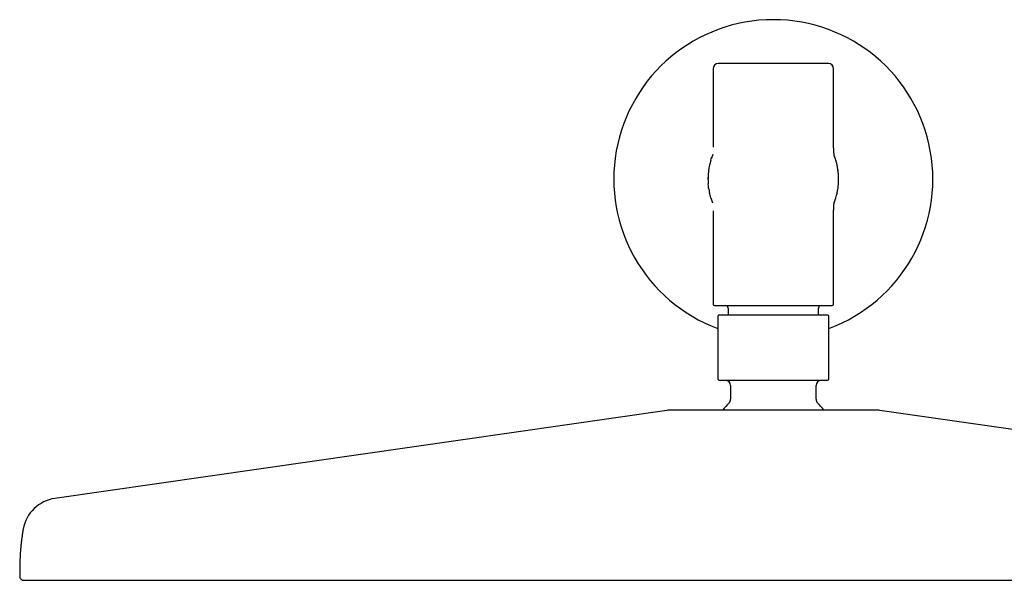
# Model space of a CAD drawing. Header units: millimetres. Extents: x 8 to 1595, y 12 to 728.
# Tile 4 of 10: x 661 to 857, y 616 to 728. Entities that reach past the tile are written whole.
import ezdxf

# ---------------------------------------------------------------- set-up
doc = ezdxf.new("R2010")
doc.units = ezdxf.units.MM

msp = doc.modelspace()

# ---------------------------------------------------------------- linework, layer by layer
at = {"color": 7, "linetype": 'Continuous', "lineweight": 30}
for p, q in [((799, 718.09), (799, 702.44)), ((823, 702.44), (823, 718.09)), ((823, 702.42), (823, 702.44)), ((823, 702.42), (823, 702.42)), ((798, 695.97), (798, 696.09)), ((824, 696.03), (824, 696.09)), ((798.57, 692.3), (798.56, 692.33)), ((823.43, 692.3), (823.43, 692.3)), ((799, 689.74), (799, 671.19)), ((823, 689.74), (823, 689.77)), ((823, 689.76), (823, 689.76)), ((823, 671.19), (823, 689.74)), ((802, 670.39), (802, 668.99)), ((820, 668.99), (820, 670.39)), ((799.95, 668.19), (799.95, 656.99)), ((822.05, 656.99), (822.05, 668.19)), ((802.5, 654.99), (802.5, 652.22)), ((819.5, 652.22), (819.5, 654.99)), ((789.8, 650.01), (668.01, 632.47)), ((953.99, 632.47), (832.2, 650.01))]:
    msp.add_line(p, q, dxfattribs=at)
at = {"color": 7, "linetype": 'Continuous', "lineweight": 30, "flags": 128}
for points in [[(798.56, 699.85), (798.64, 700.12), (798.72, 700.36)], [(823.44, 699.85), (823.36, 700.12), (823.28, 700.36)], [(798, 696.09), (798, 696.38), (798, 696.39)]]:
    msp.add_lwpolyline(points, dxfattribs=at)
at = {"color": 7, "linetype": 'Continuous', "lineweight": 30}
for centre, radius, start, end in [((811, 696.09), 31.75, 290.367, 249.633), ((800, 718.09), 1, 90, 180), ((822, 718.09), 1, 0, 90), ((811, 696.09), 13, 163.1714, 172.418), ((811, 696.09), 13, 0, 16.8286), ((799.3, 671.19), 0.3, 180, 270), ((801.5, 670.39), 0.5, 0, 90), ((820.5, 670.39), 0.5, 90, 180), ((822.7, 671.19), 0.3, 270, 0), ((800.3, 668.19), 0.8, 90, 95.8126), ((821.7, 668.19), 0.8, 84.2057, 90), ((800.5, 656.99), 1, 249.0739, 270), ((801.5, 654.99), 1, 0, 90), ((820.5, 654.99), 1, 90, 180), ((821.5, 656.99), 1, 270, 290.9212), ((811, 642.49), 12.6, 134.3091, 143.0611), ((801.5, 652.22), 1, 314.3091, 0), ((820.5, 652.22), 1, 180, 225.6909), ((811, 642.49), 12.6, 36.9375, 45.6909), ((790.51, 645.06), 5, 90, 98.1951), ((831.49, 645.06), 5, 81.8049, 90), ((669.08, 625.05), 7.5, 98.1951, 169.7661), ((661.8, 616.96), 0.8, 179.8172, 270)]:
    msp.add_arc(centre, radius, start, end, dxfattribs=at)
for points, knots in [([(822, 719.09), (822, 719.09), (822, 719.09), (821.98, 719.09), (821.96, 719.09), (821.93, 719.09), (821.88, 719.09), (821.83, 719.09), (821.77, 719.09), (821.7, 719.09), (821.62, 719.09), (821.54, 719.09), (821.44, 719.09), (821.34, 719.09), (821.22, 719.09), (821.09, 719.09), (820.93, 719.09), (820.77, 719.09), (820.59, 719.09), (820.41, 719.09), (820.19, 719.09), (819.95, 719.09), (819.68, 719.09), (819.4, 719.09), (819.1, 719.09), (818.8, 719.09), (818.51, 719.09), (818.23, 719.09), (817.94, 719.09), (817.64, 719.09), (817.33, 719.09), (817.04, 719.09), (816.75, 719.09), (816.48, 719.09), (816.2, 719.09), (815.92, 719.09), (815.63, 719.09), (815.34, 719.09), (815.04, 719.09), (814.73, 719.09), (814.41, 719.09), (814.08, 719.09), (813.75, 719.09), (813.42, 719.09), (813.09, 719.09), (812.73, 719.09), (812.33, 719.09), (811.89, 719.09), (811.44, 719.09), (811.04, 719.09), (810.68, 719.09), (810.36, 719.09), (810.04, 719.09), (809.72, 719.09), (809.4, 719.09), (809.07, 719.09), (808.75, 719.09), (808.44, 719.09), (808.14, 719.09), (807.84, 719.09), (807.54, 719.09), (807.24, 719.09), (806.93, 719.09), (806.61, 719.09), (806.27, 719.09), (805.94, 719.09), (805.61, 719.09), (805.29, 719.09), (804.96, 719.09), (804.6, 719.09), (804.24, 719.09), (803.89, 719.09), (803.55, 719.09), (803.24, 719.09), (802.96, 719.09), (802.7, 719.09), (802.46, 719.09), (802.23, 719.09), (802, 719.09), (801.8, 719.09), (801.62, 719.09), (801.46, 719.09), (801.31, 719.09), (801.16, 719.09), (801.02, 719.09), (800.89, 719.09), (800.77, 719.09), (800.65, 719.09), (800.54, 719.09), (800.44, 719.09), (800.35, 719.09), (800.27, 719.09), (800.2, 719.09), (800.13, 719.09), (800.08, 719.09), (800.03, 719.09), (800.01, 719.09), (800, 719.09), (800, 719.09)], [0, 0, 0, 0, 0.009332, 0.018648, 0.027956, 0.037263, 0.046578, 0.055909, 0.065667, 0.074723, 0.083768, 0.09281, 0.101856, 0.110914, 0.119991, 0.130727, 0.141441, 0.152144, 0.162848, 0.173567, 0.184311, 0.197467, 0.21059, 0.223706, 0.236835, 0.25, 0.260965, 0.271907, 0.282837, 0.293769, 0.304715, 0.31569, 0.324894, 0.33408, 0.343256, 0.35243, 0.361608, 0.370799, 0.380011, 0.389904, 0.399778, 0.409643, 0.419508, 0.429383, 0.439278, 0.448755, 0.461564, 0.47436, 0.487165, 0.5, 0.50933, 0.518645, 0.527952, 0.53726, 0.546576, 0.555909, 0.565667, 0.574723, 0.583768, 0.59281, 0.601856, 0.610914, 0.619991, 0.630727, 0.641441, 0.652144, 0.662848, 0.673567, 0.684311, 0.697467, 0.71059, 0.723706, 0.736835, 0.75, 0.760965, 0.771907, 0.782837, 0.793769, 0.804715, 0.81569, 0.824894, 0.83408, 0.843256, 0.85243, 0.861608, 0.870799, 0.880011, 0.889904, 0.899778, 0.909643, 0.919508, 0.929383, 0.939278, 0.948757, 0.961567, 0.974364, 0.987168, 1, 1, 1, 1]), ([(823.15, 700.59), (823.15, 700.59), (823.15, 700.59), (823.15, 700.59), (823.15, 700.59), (823.15, 700.6), (823.15, 700.6), (823.15, 700.61), (823.14, 700.62), (823.14, 700.63), (823.14, 700.64), (823.14, 700.65), (823.14, 700.66), (823.14, 700.68), (823.13, 700.7), (823.13, 700.72), (823.13, 700.75), (823.12, 700.78), (823.12, 700.82), (823.11, 700.86), (823.11, 700.89), (823.11, 700.91), (823.1, 700.94), (823.1, 700.96), (823.1, 700.99), (823.09, 701.02), (823.09, 701.06), (823.09, 701.09), (823.08, 701.12), (823.08, 701.14), (823.08, 701.16), (823.08, 701.17), (823.08, 701.19), (823.08, 701.21), (823.07, 701.24), (823.07, 701.26), (823.07, 701.29), (823.06, 701.33), (823.06, 701.36), (823.06, 701.39), (823.06, 701.41), (823.06, 701.44), (823.05, 701.46), (823.05, 701.48), (823.05, 701.5), (823.05, 701.53), (823.05, 701.55), (823.04, 701.58), (823.04, 701.6), (823.04, 701.63), (823.04, 701.68), (823.03, 701.73), (823.03, 701.79), (823.03, 701.82), (823.03, 701.85), (823.02, 701.87), (823.02, 701.9), (823.02, 701.93), (823.02, 701.96), (823.02, 701.99), (823.02, 702.03), (823.01, 702.07), (823.01, 702.11), (823.01, 702.15), (823.01, 702.18), (823.01, 702.21), (823.01, 702.23), (823.01, 702.25), (823.01, 702.27), (823, 702.29), (823, 702.3), (823, 702.32), (823, 702.33), (823, 702.35), (823, 702.37), (823, 702.38), (823, 702.4), (823, 702.42), (823, 702.43), (823, 702.44), (823, 702.45), (823, 702.46), (823, 702.46), (823, 702.47), (823, 702.47), (823, 702.48), (823, 702.48), (823, 702.48)], [0, 0, 0, 0, 0.00986, 0.022703, 0.036776, 0.050736, 0.06363, 0.075464, 0.086282, 0.096358, 0.10574, 0.114846, 0.125319, 0.137332, 0.150885, 0.165981, 0.182271, 0.203375, 0.222503, 0.23966, 0.25486, 0.265294, 0.275635, 0.285885, 0.296201, 0.30776, 0.320805, 0.335321, 0.343939, 0.351523, 0.358072, 0.363582, 0.369217, 0.376405, 0.385246, 0.395046, 0.404186, 0.416649, 0.427434, 0.436887, 0.445539, 0.453392, 0.461056, 0.467511, 0.475164, 0.483989, 0.492714, 0.500669, 0.50785, 0.514321, 0.535247, 0.556573, 0.575958, 0.593084, 0.600476, 0.609347, 0.61983, 0.631943, 0.645704, 0.661136, 0.678265, 0.697085, 0.715641, 0.732803, 0.748549, 0.762855, 0.775701, 0.787067, 0.797839, 0.807122, 0.816258, 0.825388, 0.834511, 0.847697, 0.861339, 0.875844, 0.890881, 0.906594, 0.918167, 0.930939, 0.943478, 0.954108, 0.963304, 0.972901, 0.982635, 0.993755, 1, 1, 1, 1]), ([(798.95, 700.98), (798.95, 700.98), (798.95, 700.98), (798.95, 700.96), (798.94, 700.94), (798.93, 700.91), (798.91, 700.88), (798.9, 700.84), (798.88, 700.8), (798.87, 700.76), (798.86, 700.73), (798.84, 700.7), (798.83, 700.67), (798.82, 700.64), (798.81, 700.6), (798.8, 700.57), (798.79, 700.54), (798.78, 700.51), (798.77, 700.48), (798.76, 700.45), (798.75, 700.43), (798.73, 700.4), (798.72, 700.36), (798.71, 700.32), (798.69, 700.28), (798.68, 700.24), (798.67, 700.21), (798.66, 700.18), (798.65, 700.15), (798.64, 700.12), (798.64, 700.11), (798.63, 700.1)], [0, 0, 0, 0, 0.04408, 0.105498, 0.171036, 0.240873, 0.31518, 0.372482, 0.43233, 0.494789, 0.531681, 0.565018, 0.594574, 0.620352, 0.644788, 0.664685, 0.677354, 0.687758, 0.69563, 0.702988, 0.710559, 0.718598, 0.734986, 0.754381, 0.777316, 0.80414, 0.835097, 0.869707, 0.908636, 0.952023, 1, 1, 1, 1]), ([(823.37, 700.1), (823.36, 700.11), (823.36, 700.12), (823.35, 700.15), (823.34, 700.18), (823.33, 700.21), (823.32, 700.24), (823.31, 700.27), (823.29, 700.31), (823.28, 700.36), (823.26, 700.41), (823.24, 700.46), (823.23, 700.5), (823.22, 700.53), (823.21, 700.56), (823.2, 700.59), (823.19, 700.62), (823.17, 700.65), (823.16, 700.68), (823.15, 700.7), (823.14, 700.73), (823.13, 700.76), (823.12, 700.78), (823.12, 700.79)], [0, 0, 0, 0, 0.085268, 0.16258, 0.23216, 0.29424, 0.349072, 0.396952, 0.444961, 0.48471, 0.517614, 0.54603, 0.561707, 0.579871, 0.602049, 0.629044, 0.662945, 0.702846, 0.748866, 0.805014, 0.868231, 0.937129, 1, 1, 1, 1]), ([(798.15, 698.06), (798.15, 698.03), (798.14, 697.97), (798.12, 697.88), (798.11, 697.79), (798.1, 697.71), (798.09, 697.63), (798.08, 697.55), (798.08, 697.47), (798.07, 697.39), (798.06, 697.32), (798.06, 697.25), (798.05, 697.18), (798.05, 697.12), (798.04, 697.06), (798.04, 697), (798.04, 696.94), (798.03, 696.88), (798.03, 696.83), (798.03, 696.77), (798.02, 696.72), (798.02, 696.68), (798.02, 696.63), (798.02, 696.58), (798.01, 696.54), (798.01, 696.5), (798.01, 696.46), (798.01, 696.42), (798.01, 696.38), (798, 696.34), (798, 696.31), (798, 696.27), (798, 696.24), (798, 696.22), (798, 696.21)], [0, 0, 0, 0, 0.058079, 0.112244, 0.16261, 0.209286, 0.252371, 0.291962, 0.328152, 0.361033, 0.390701, 0.417259, 0.440824, 0.461542, 0.479602, 0.49527, 0.508936, 0.521167, 0.532861, 0.54512, 0.558759, 0.574386, 0.592421, 0.613151, 0.63678, 0.663463, 0.693327, 0.72648, 0.763022, 0.803052, 0.846663, 0.893956, 0.945033, 1, 1, 1, 1]), ([(824, 696.21), (824, 696.21), (824, 696.22), (824, 696.24), (824, 696.26), (824, 696.28), (824, 696.31), (823.99, 696.33), (823.99, 696.36), (823.99, 696.39), (823.99, 696.43), (823.99, 696.47), (823.98, 696.52), (823.98, 696.57), (823.98, 696.62), (823.98, 696.67), (823.98, 696.72), (823.97, 696.78), (823.97, 696.84), (823.97, 696.9), (823.96, 696.97), (823.96, 697.03), (823.95, 697.11), (823.94, 697.19), (823.94, 697.29), (823.93, 697.38), (823.92, 697.46), (823.91, 697.54), (823.9, 697.62), (823.9, 697.69), (823.89, 697.75), (823.88, 697.82), (823.88, 697.87), (823.87, 697.92), (823.86, 697.97), (823.86, 698.02), (823.85, 698.04), (823.85, 698.05)], [0, 0, 0, 0, 0.055706, 0.107, 0.154011, 0.196864, 0.235675, 0.26997, 0.300588, 0.327644, 0.351271, 0.374163, 0.393166, 0.408802, 0.421946, 0.43161, 0.441686, 0.452997, 0.465568, 0.479398, 0.491884, 0.505245, 0.519148, 0.539617, 0.560194, 0.581593, 0.604471, 0.629385, 0.656793, 0.687065, 0.720503, 0.757359, 0.797853, 0.842183, 0.890533, 0.94308, 1, 1, 1, 1]), ([(798, 695.97), (798, 695.96), (798, 695.95), (798, 695.92), (798, 695.89), (798, 695.86), (798, 695.83), (798, 695.8), (798.01, 695.77), (798.01, 695.74), (798.01, 695.71), (798.01, 695.69), (798.01, 695.66), (798.01, 695.63), (798.01, 695.61), (798.01, 695.58), (798.01, 695.55), (798.01, 695.52), (798.02, 695.48), (798.02, 695.44), (798.02, 695.39), (798.02, 695.34), (798.03, 695.29), (798.03, 695.23), (798.03, 695.17), (798.03, 695.14), (798.04, 695.12)], [0, 0, 0, 0, 0.086154, 0.163004, 0.230795, 0.289778, 0.340229, 0.376002, 0.406352, 0.43167, 0.447733, 0.461729, 0.47427, 0.486188, 0.498436, 0.511896, 0.527244, 0.544945, 0.572715, 0.605683, 0.644148, 0.697857, 0.760068, 0.831018, 0.910923, 1, 1, 1, 1]), ([(823.96, 695.12), (823.96, 695.13), (823.97, 695.17), (823.97, 695.22), (823.97, 695.26), (823.97, 695.31), (823.98, 695.36), (823.98, 695.4), (823.98, 695.44), (823.98, 695.48), (823.98, 695.51), (823.98, 695.55), (823.98, 695.58), (823.98, 695.61), (823.98, 695.64), (823.98, 695.66), (823.98, 695.68), (823.98, 695.7), (823.99, 695.71), (823.99, 695.73), (823.99, 695.75), (823.99, 695.78), (823.99, 695.8), (823.99, 695.82), (823.99, 695.84), (823.99, 695.87), (823.99, 695.89), (823.99, 695.91), (824, 695.93), (824, 695.96), (824, 695.98), (824, 696), (824, 696.01), (824, 696.02), (824, 696.03)], [0, 0, 0, 0, 0.068839, 0.132129, 0.190016, 0.242633, 0.2901, 0.33253, 0.370026, 0.398867, 0.424074, 0.44572, 0.46389, 0.478705, 0.490359, 0.499229, 0.50287, 0.506192, 0.50944, 0.512879, 0.521079, 0.531888, 0.545787, 0.563013, 0.583708, 0.607972, 0.635887, 0.672356, 0.713802, 0.76034, 0.81209, 0.869185, 0.931769, 1, 1, 1, 1]), ([(798.15, 694.16), (798.13, 694.26), (798.09, 694.54), (798.05, 694.86), (798.04, 695.08), (798.04, 695.12)], [0, 0, 0, 0, 0.309642, 0.876466, 1, 1, 1, 1]), ([(798.14, 694.16), (798.14, 694.16), (798.15, 694.15), (798.15, 694.13), (798.15, 694.11), (798.16, 694.09), (798.16, 694.07), (798.16, 694.05), (798.17, 694.03), (798.17, 694.02), (798.17, 694), (798.17, 693.98), (798.18, 693.97), (798.18, 693.96), (798.18, 693.94), (798.18, 693.92), (798.19, 693.89), (798.2, 693.85), (798.2, 693.8), (798.21, 693.75), (798.22, 693.69), (798.24, 693.62), (798.25, 693.53), (798.27, 693.44), (798.29, 693.34), (798.31, 693.27), (798.32, 693.23)], [0, 0, 0, 0, 0.085255, 0.160992, 0.227415, 0.284716, 0.333086, 0.366725, 0.394462, 0.41652, 0.429572, 0.439965, 0.448308, 0.452064, 0.455821, 0.464771, 0.483347, 0.509074, 0.538301, 0.573671, 0.615283, 0.673563, 0.741059, 0.817883, 0.904154, 1, 1, 1, 1]), ([(823.68, 693.23), (823.69, 693.25), (823.7, 693.3), (823.71, 693.36), (823.72, 693.42), (823.74, 693.48), (823.75, 693.54), (823.76, 693.59), (823.76, 693.63), (823.77, 693.67), (823.78, 693.7), (823.78, 693.73), (823.79, 693.76), (823.79, 693.79), (823.8, 693.81), (823.8, 693.84), (823.81, 693.87), (823.81, 693.89), (823.82, 693.92), (823.82, 693.96), (823.83, 693.99), (823.83, 694.03), (823.84, 694.06), (823.85, 694.1), (823.85, 694.13), (823.85, 694.15), (823.86, 694.16)], [0, 0, 0, 0, 0.089032, 0.169016, 0.240154, 0.302646, 0.356709, 0.395506, 0.428813, 0.456898, 0.474781, 0.490227, 0.503647, 0.51566, 0.52729, 0.539687, 0.553644, 0.569728, 0.595113, 0.625523, 0.661314, 0.711707, 0.77052, 0.838015, 0.91443, 1, 1, 1, 1]), ([(823.85, 694.16), (823.87, 694.26), (823.91, 694.54), (823.95, 694.86), (823.96, 695.08), (823.96, 695.12)], [0, 0, 0, 0, 0.309756, 0.87679, 1, 1, 1, 1]), ([(798.56, 692.33), (798.51, 692.5), (798.42, 692.8), (798.35, 693.1), (798.32, 693.23)], [0, 0, 0, 0, 0.583327, 1, 1, 1, 1]), ([(798.57, 692.3), (798.57, 692.28), (798.58, 692.26), (798.59, 692.22), (798.6, 692.19), (798.61, 692.15), (798.62, 692.11), (798.64, 692.07), (798.65, 692.04), (798.66, 692.01), (798.67, 691.98), (798.68, 691.95), (798.69, 691.93), (798.7, 691.9), (798.7, 691.87), (798.71, 691.84), (798.72, 691.81), (798.74, 691.78), (798.75, 691.74), (798.76, 691.7), (798.78, 691.65), (798.8, 691.6), (798.82, 691.55), (798.84, 691.49), (798.86, 691.44), (798.88, 691.4), (798.88, 691.38)], [0, 0, 0, 0, 0.0851611, 0.1613212, 0.2287187, 0.2876012, 0.3382453, 0.3744025, 0.4053398, 0.4314398, 0.4481996, 0.4629547, 0.4762545, 0.4888342, 0.5016564, 0.5156283, 0.5313854, 0.5493782, 0.5773576, 0.6103376, 0.648632, 0.7019073, 0.7634479, 0.8334969, 0.9122756, 1, 1, 1, 1]), ([(823.12, 691.38), (823.12, 691.39), (823.12, 691.4), (823.13, 691.41), (823.14, 691.43), (823.15, 691.45), (823.15, 691.48), (823.17, 691.51), (823.18, 691.54), (823.19, 691.58), (823.21, 691.62), (823.22, 691.66), (823.23, 691.69), (823.25, 691.73), (823.26, 691.76), (823.27, 691.8), (823.28, 691.83), (823.3, 691.87), (823.32, 691.94), (823.34, 692.01), (823.37, 692.09), (823.4, 692.19), (823.42, 692.26), (823.43, 692.3)], [0, 0, 0, 0, 0.09448, 0.180704, 0.258863, 0.329148, 0.391762, 0.459581, 0.516304, 0.562708, 0.600063, 0.630655, 0.644652, 0.658557, 0.688459, 0.705625, 0.724774, 0.754537, 0.79016, 0.832221, 0.881074, 0.936948, 1, 1, 1, 1]), ([(823.43, 692.3), (823.44, 692.31), (823.44, 692.33), (823.45, 692.35), (823.45, 692.36)], [0, 0, 0, 0, 0.495551, 1, 1, 1, 1]), ([(823.45, 692.36), (823.5, 692.52), (823.58, 692.81), (823.65, 693.1), (823.68, 693.23)], [0, 0, 0, 0, 0.5696019, 1, 1, 1, 1]), ([(823, 689.68), (823, 689.68), (823, 689.68), (823, 689.69), (823, 689.7), (823, 689.7), (823, 689.71), (823, 689.72), (823, 689.72), (823, 689.73), (823, 689.75), (823, 689.76), (823, 689.78), (823, 689.79), (823, 689.8), (823, 689.82), (823, 689.83), (823, 689.85), (823, 689.87), (823.01, 689.89), (823.01, 689.92), (823.01, 689.95), (823.01, 690), (823.01, 690.05), (823.01, 690.1), (823.01, 690.15), (823.02, 690.21), (823.02, 690.27), (823.02, 690.31), (823.02, 690.35), (823.03, 690.37), (823.03, 690.39), (823.03, 690.41), (823.03, 690.43), (823.03, 690.45), (823.03, 690.47), (823.03, 690.5), (823.03, 690.52), (823.04, 690.55), (823.04, 690.57), (823.04, 690.6), (823.04, 690.62), (823.04, 690.65), (823.04, 690.68), (823.05, 690.72), (823.05, 690.74), (823.05, 690.77), (823.05, 690.79), (823.05, 690.82), (823.06, 690.84), (823.06, 690.87), (823.06, 690.9), (823.06, 690.92), (823.06, 690.94), (823.07, 690.96), (823.07, 690.99), (823.07, 691.01), (823.07, 691.04), (823.07, 691.07), (823.08, 691.1), (823.08, 691.13), (823.08, 691.16), (823.09, 691.2), (823.09, 691.23), (823.09, 691.26), (823.1, 691.29), (823.1, 691.33), (823.1, 691.36), (823.11, 691.38), (823.11, 691.4), (823.11, 691.42), (823.11, 691.43), (823.11, 691.45), (823.12, 691.46), (823.12, 691.47), (823.12, 691.48), (823.12, 691.49), (823.12, 691.5), (823.12, 691.5), (823.12, 691.51), (823.12, 691.51), (823.12, 691.51), (823.12, 691.51), (823.12, 691.51)], [0, 0, 0, 0, 0.011972, 0.021516, 0.030701, 0.038998, 0.046274, 0.052594, 0.059473, 0.067566, 0.07786, 0.089594, 0.101334, 0.111975, 0.121528, 0.132151, 0.141337, 0.151199, 0.162142, 0.174156, 0.187233, 0.201361, 0.227902, 0.252572, 0.275142, 0.296266, 0.318897, 0.342957, 0.366985, 0.375678, 0.383729, 0.391005, 0.397509, 0.403608, 0.411027, 0.419427, 0.429187, 0.439762, 0.448996, 0.456668, 0.464485, 0.473313, 0.484059, 0.496631, 0.508482, 0.518401, 0.526404, 0.534427, 0.544, 0.55489, 0.565209, 0.574538, 0.582906, 0.590654, 0.600472, 0.609328, 0.618676, 0.629956, 0.642109, 0.655895, 0.671303, 0.687342, 0.703179, 0.718818, 0.734261, 0.755178, 0.775736, 0.795474, 0.813642, 0.827052, 0.839472, 0.85091, 0.862115, 0.874666, 0.888348, 0.90337, 0.919177, 0.933935, 0.951331, 0.967129, 0.982802, 0.998542, 1, 1, 1, 1]), ([(823.1, 691.34), (823.1, 691.34), (823.11, 691.36), (823.11, 691.37), (823.12, 691.38)], [0, 0, 0, 0, 0.096722, 1, 1, 1, 1]), ([(799.3, 670.89), (799.3, 670.89), (799.3, 670.89), (799.32, 670.89), (799.34, 670.89), (799.38, 670.89), (799.42, 670.89), (799.48, 670.89), (799.56, 670.89), (799.66, 670.89), (799.79, 670.89), (799.94, 670.89), (800.11, 670.89), (800.27, 670.89), (800.43, 670.89), (800.61, 670.89), (800.8, 670.89), (801, 670.89), (801.22, 670.89), (801.48, 670.89), (801.77, 670.89), (802.07, 670.89), (802.39, 670.89), (802.72, 670.89), (803.07, 670.89), (803.44, 670.89), (803.81, 670.89), (804.2, 670.89), (804.57, 670.89), (804.93, 670.89), (805.27, 670.89), (805.62, 670.89), (805.97, 670.89), (806.33, 670.89), (806.68, 670.89), (807.03, 670.89), (807.38, 670.89), (807.72, 670.89), (808.07, 670.89), (808.43, 670.89), (808.78, 670.89), (809.16, 670.89), (809.59, 670.89), (810.06, 670.89), (810.53, 670.89), (810.96, 670.89), (811.34, 670.89), (811.69, 670.89), (812.03, 670.89), (812.37, 670.89), (812.71, 670.89), (813.05, 670.89), (813.44, 670.89), (813.88, 670.89), (814.36, 670.89), (814.84, 670.89), (815.28, 670.89), (815.67, 670.89), (816.03, 670.89), (816.38, 670.89), (816.73, 670.89), (817.07, 670.89), (817.43, 670.89), (817.8, 670.89), (818.19, 670.89), (818.57, 670.89), (818.93, 670.89), (819.28, 670.89), (819.61, 670.89), (819.93, 670.89), (820.23, 670.89), (820.52, 670.89), (820.78, 670.89), (821.01, 670.89), (821.2, 670.89), (821.39, 670.89), (821.57, 670.89), (821.73, 670.89), (821.88, 670.89), (822.01, 670.89), (822.13, 670.89), (822.23, 670.89), (822.33, 670.89), (822.42, 670.89), (822.49, 670.89), (822.56, 670.89), (822.62, 670.89), (822.67, 670.89), (822.69, 670.89), (822.7, 670.89), (822.7, 670.89)], [0, 0, 0, 0, 0.009336, 0.018655, 0.027963, 0.03727, 0.046584, 0.055911, 0.065674, 0.07926, 0.092824, 0.106393, 0.11999, 0.130734, 0.141453, 0.152158, 0.162861, 0.173574, 0.184311, 0.197476, 0.210605, 0.22372, 0.236844, 0.25, 0.263165, 0.276294, 0.289409, 0.302533, 0.315689, 0.326433, 0.337152, 0.347857, 0.35856, 0.369273, 0.38001, 0.389911, 0.39979, 0.409657, 0.419521, 0.429392, 0.43928, 0.448761, 0.461577, 0.474375, 0.487176, 0.5, 0.509338, 0.518658, 0.527967, 0.537274, 0.546586, 0.555912, 0.565674, 0.57926, 0.592824, 0.606393, 0.61999, 0.630734, 0.641453, 0.652158, 0.662861, 0.673574, 0.684311, 0.697476, 0.710605, 0.72372, 0.736844, 0.75, 0.763165, 0.776294, 0.789409, 0.802533, 0.815689, 0.826433, 0.837152, 0.847857, 0.85856, 0.869273, 0.88001, 0.889911, 0.89979, 0.909657, 0.919521, 0.929392, 0.93928, 0.94876, 0.961574, 0.974371, 0.987173, 1, 1, 1, 1]), ([(800.22, 668.99), (800.2, 668.98), (800.16, 668.98), (800.11, 668.96), (800.07, 668.93), (800.04, 668.91), (800.01, 668.87), (799.98, 668.83), (799.96, 668.76), (799.95, 668.71), (799.95, 668.69)], [0, 0, 0, 0, 0.136204, 0.26543, 0.366315, 0.441129, 0.537536, 0.666015, 0.822742, 1, 1, 1, 1]), ([(799.95, 668.69), (799.95, 668.69), (799.95, 668.69), (799.95, 668.69), (799.95, 668.69), (799.95, 668.69), (799.95, 668.69), (799.95, 668.68), (799.95, 668.68), (799.95, 668.68), (799.95, 668.67), (799.95, 668.67), (799.95, 668.66), (799.95, 668.65), (799.95, 668.64), (799.95, 668.63), (799.95, 668.61), (799.95, 668.6), (799.95, 668.59), (799.95, 668.57), (799.95, 668.56), (799.95, 668.54), (799.95, 668.52), (799.95, 668.5), (799.95, 668.47), (799.95, 668.42), (799.95, 668.37), (799.95, 668.32), (799.95, 668.28), (799.95, 668.24), (799.95, 668.21), (799.95, 668.19)], [0, 0, 0, 0, 0.030801, 0.075462, 0.117867, 0.158016, 0.195909, 0.231545, 0.264926, 0.328762, 0.388748, 0.44489, 0.497194, 0.545669, 0.590324, 0.631173, 0.663889, 0.691213, 0.717356, 0.742329, 0.766143, 0.788811, 0.810349, 0.830773, 0.870779, 0.905466, 0.935253, 0.954737, 0.971479, 0.986214, 1, 1, 1, 1]), ([(811, 668.99), (810.93, 668.99), (810.8, 668.99), (810.6, 668.99), (810.4, 668.99), (810.2, 668.99), (810, 668.99), (809.81, 668.99), (809.6, 668.99), (809.33, 668.99), (809, 668.99), (808.7, 668.99), (808.51, 668.99), (808.41, 668.99), (808.31, 668.99), (808.2, 668.99), (808.1, 668.99), (807.92, 668.99), (807.64, 668.99), (807.28, 668.99), (806.98, 668.99), (806.72, 668.99), (806.52, 668.99), (806.31, 668.99), (806.1, 668.99), (805.9, 668.99), (805.7, 668.99), (805.51, 668.99), (805.32, 668.99), (805.13, 668.99), (804.94, 668.99), (804.76, 668.99), (804.56, 668.99), (804.33, 668.99), (804.09, 668.99), (803.85, 668.99), (803.62, 668.99), (803.38, 668.99), (803.16, 668.99), (802.93, 668.99), (802.72, 668.99), (802.5, 668.99), (802.3, 668.99), (802.1, 668.99), (801.91, 668.99), (801.73, 668.99), (801.55, 668.99), (801.36, 668.99), (801.19, 668.99), (801.02, 668.99), (800.87, 668.99), (800.74, 668.99), (800.63, 668.99), (800.53, 668.99), (800.44, 668.99), (800.38, 668.99), (800.33, 668.99), (800.31, 668.99), (800.3, 668.99), (800.3, 668.99)], [0, 0, 0, 0, 0.011873, 0.023737, 0.035595, 0.047453, 0.059314, 0.071182, 0.083061, 0.096276, 0.119895, 0.143506, 0.149693, 0.155882, 0.162074, 0.168269, 0.174469, 0.180673, 0.203286, 0.225866, 0.248441, 0.261753, 0.27508, 0.288427, 0.303304, 0.316605, 0.329892, 0.343172, 0.356452, 0.369736, 0.38303, 0.396341, 0.409673, 0.428305, 0.446935, 0.465579, 0.484666, 0.504168, 0.523676, 0.543207, 0.563532, 0.58385, 0.604184, 0.624896, 0.645949, 0.667007, 0.688092, 0.713392, 0.738687, 0.764014, 0.789893, 0.815764, 0.841671, 0.86795, 0.894221, 0.920528, 0.947012, 0.973488, 1, 1, 1, 1]), ([(821.7, 668.99), (821.7, 668.99), (821.69, 668.99), (821.67, 668.99), (821.62, 668.99), (821.56, 668.99), (821.47, 668.99), (821.38, 668.99), (821.27, 668.99), (821.16, 668.99), (821.04, 668.99), (820.91, 668.99), (820.76, 668.99), (820.61, 668.99), (820.44, 668.99), (820.27, 668.99), (820.09, 668.99), (819.9, 668.99), (819.7, 668.99), (819.5, 668.99), (819.28, 668.99), (819.07, 668.99), (818.85, 668.99), (818.63, 668.99), (818.4, 668.99), (818.2, 668.99), (818.04, 668.99), (817.92, 668.99), (817.8, 668.99), (817.67, 668.99), (817.55, 668.99), (817.35, 668.99), (817.08, 668.99), (816.72, 668.99), (816.41, 668.99), (816.14, 668.99), (815.92, 668.99), (815.7, 668.99), (815.42, 668.99), (815.08, 668.99), (814.77, 668.99), (814.55, 668.99), (814.44, 668.99), (814.33, 668.99), (814.22, 668.99), (814.11, 668.99), (813.96, 668.99), (813.78, 668.99), (813.56, 668.99), (813.34, 668.99), (813.12, 668.99), (812.9, 668.99), (812.68, 668.99), (812.46, 668.99), (812.18, 668.99), (811.84, 668.99), (811.42, 668.99), (811.14, 668.99), (811, 668.99)], [0, 0, 0, 0, 0.026484, 0.05296, 0.079472, 0.105751, 0.132022, 0.158329, 0.180513, 0.202687, 0.224878, 0.246834, 0.268515, 0.290199, 0.311912, 0.332972, 0.354024, 0.375093, 0.395804, 0.416123, 0.436447, 0.456796, 0.475913, 0.495025, 0.514151, 0.53292, 0.542483, 0.552046, 0.56161, 0.571178, 0.580751, 0.590332, 0.615632, 0.640882, 0.666121, 0.681006, 0.69591, 0.71084, 0.724214, 0.750836, 0.777441, 0.784412, 0.791386, 0.798364, 0.805347, 0.812335, 0.819329, 0.832764, 0.846186, 0.859602, 0.873017, 0.886438, 0.899871, 0.913321, 0.925421, 0.950273, 0.97512, 1, 1, 1, 1]), ([(822.05, 668.69), (822.05, 668.71), (822.05, 668.75), (822.03, 668.81), (822.01, 668.84), (821.98, 668.88), (821.95, 668.91), (821.91, 668.94), (821.85, 668.97), (821.8, 668.98), (821.78, 668.99)], [0, 0, 0, 0, 0.152078, 0.281637, 0.382819, 0.457737, 0.553916, 0.682131, 0.838388, 1, 1, 1, 1]), ([(822.05, 668.19), (822.05, 668.21), (822.05, 668.25), (822.05, 668.3), (822.05, 668.33), (822.05, 668.36), (822.05, 668.38), (822.05, 668.41), (822.05, 668.43), (822.05, 668.46), (822.05, 668.48), (822.05, 668.51), (822.05, 668.53), (822.05, 668.55), (822.05, 668.56), (822.05, 668.58), (822.05, 668.6), (822.05, 668.62), (822.05, 668.64), (822.05, 668.65), (822.05, 668.66), (822.05, 668.67), (822.05, 668.67), (822.05, 668.67), (822.05, 668.68), (822.05, 668.68), (822.05, 668.68), (822.05, 668.69), (822.05, 668.69), (822.05, 668.69), (822.05, 668.69), (822.05, 668.69), (822.05, 668.69)], [0, 0, 0, 0, 0.017558, 0.037009, 0.048087, 0.060279, 0.073706, 0.088458, 0.106235, 0.125427, 0.146097, 0.168295, 0.192061, 0.217429, 0.244425, 0.273071, 0.317432, 0.366386, 0.419974, 0.478225, 0.510608, 0.544279, 0.579243, 0.6155, 0.65346, 0.695471, 0.741898, 0.79274, 0.848, 0.907677, 0.970701, 1, 1, 1, 1]), ([(799.95, 656.99), (799.95, 656.97), (799.95, 656.93), (799.95, 656.88), (799.95, 656.85), (799.95, 656.82), (799.95, 656.79), (799.95, 656.75), (799.95, 656.7), (799.95, 656.66), (799.95, 656.63), (799.95, 656.61), (799.95, 656.59), (799.95, 656.57), (799.95, 656.54), (799.95, 656.5), (799.95, 656.47), (799.95, 656.44), (799.95, 656.42), (799.95, 656.41), (799.95, 656.4), (799.95, 656.39), (799.95, 656.37), (799.95, 656.36), (799.95, 656.35), (799.95, 656.34), (799.95, 656.34), (799.95, 656.34), (799.95, 656.34), (799.95, 656.34), (799.95, 656.34), (799.95, 656.34)], [0, 0, 0, 0, 0.017239, 0.03547, 0.045345, 0.055872, 0.067147, 0.079246, 0.111574, 0.148565, 0.164778, 0.181833, 0.199748, 0.218538, 0.238218, 0.290026, 0.347213, 0.409894, 0.441377, 0.474108, 0.508094, 0.545126, 0.590273, 0.669915, 0.755081, 0.845793, 0.882952, 0.920972, 0.959853, 0.999596, 1, 1, 1, 1]), ([(822.05, 656.34), (822.05, 656.34), (822.05, 656.34), (822.05, 656.34), (822.05, 656.34), (822.05, 656.35), (822.05, 656.36), (822.05, 656.37), (822.05, 656.38), (822.05, 656.4), (822.05, 656.41), (822.05, 656.42), (822.05, 656.43), (822.05, 656.45), (822.05, 656.47), (822.05, 656.49), (822.05, 656.51), (822.05, 656.53), (822.05, 656.55), (822.05, 656.58), (822.05, 656.62), (822.05, 656.66), (822.05, 656.7), (822.05, 656.73), (822.05, 656.75), (822.05, 656.79), (822.05, 656.83), (822.05, 656.88), (822.05, 656.94), (822.05, 656.97), (822.05, 656.99)], [0, 0, 0, 0, 0.0405904, 0.0820444, 0.1686007, 0.250104, 0.326568, 0.3980096, 0.4403544, 0.4807288, 0.51914, 0.5540968, 0.5823128, 0.6169127, 0.6499664, 0.6814883, 0.711495, 0.7400059, 0.7670433, 0.7926338, 0.8324125, 0.8679409, 0.8841951, 0.8994943, 0.9138898, 0.9274428, 0.9484933, 0.9670817, 0.9839308, 1, 1, 1, 1]), ([(799.95, 656.34), (799.95, 656.32), (799.95, 656.28), (799.97, 656.23), (799.99, 656.19), (800.01, 656.16), (800.03, 656.13), (800.06, 656.1), (800.1, 656.07), (800.13, 656.06), (800.15, 656.05)], [0, 0, 0, 0, 0.161354, 0.305035, 0.42693, 0.524779, 0.613346, 0.723216, 0.853259, 1, 1, 1, 1]), ([(811, 655.99), (810.9, 655.99), (810.69, 655.99), (810.39, 655.99), (810.08, 655.99), (809.77, 655.99), (809.47, 655.99), (809.16, 655.99), (808.86, 655.99), (808.56, 655.99), (808.27, 655.99), (807.98, 655.99), (807.7, 655.99), (807.41, 655.99), (807.12, 655.99), (806.81, 655.99), (806.49, 655.99), (806.17, 655.99), (805.86, 655.99), (805.55, 655.99), (805.23, 655.99), (804.89, 655.99), (804.55, 655.99), (804.21, 655.99), (803.89, 655.99), (803.57, 655.99), (803.27, 655.99), (802.99, 655.99), (802.71, 655.99), (802.45, 655.99), (802.23, 655.99), (802.05, 655.99), (801.89, 655.99), (801.75, 655.99), (801.61, 655.99), (801.48, 655.99), (801.35, 655.99), (801.23, 655.99), (801.12, 655.99), (801.01, 655.99), (800.92, 655.99), (800.83, 655.99), (800.76, 655.99), (800.69, 655.99), (800.63, 655.99), (800.57, 655.99), (800.53, 655.99), (800.5, 655.99), (800.5, 655.99), (800.5, 655.99)], [0, 0, 0, 0, 0.018664, 0.037296, 0.055911, 0.074526, 0.093157, 0.111819, 0.131335, 0.149446, 0.167536, 0.18562, 0.203712, 0.221829, 0.239983, 0.261455, 0.282881, 0.304287, 0.325697, 0.347134, 0.368624, 0.394934, 0.421182, 0.447412, 0.47367, 0.500001, 0.526311, 0.552559, 0.578789, 0.605048, 0.631379, 0.649787, 0.668159, 0.686511, 0.704858, 0.723215, 0.741597, 0.760021, 0.779806, 0.799555, 0.819284, 0.839015, 0.858766, 0.878556, 0.89751, 0.923127, 0.94872, 0.97433, 1, 1, 1, 1]), ([(821.5, 655.99), (821.5, 655.99), (821.5, 655.99), (821.48, 655.99), (821.45, 655.99), (821.4, 655.99), (821.35, 655.99), (821.28, 655.99), (821.21, 655.99), (821.14, 655.99), (821.06, 655.99), (820.97, 655.99), (820.87, 655.99), (820.76, 655.99), (820.63, 655.99), (820.48, 655.99), (820.33, 655.99), (820.16, 655.99), (819.98, 655.99), (819.78, 655.99), (819.55, 655.99), (819.29, 655.99), (819.01, 655.99), (818.73, 655.99), (818.43, 655.99), (818.11, 655.99), (817.79, 655.99), (817.45, 655.99), (817.11, 655.99), (816.78, 655.99), (816.49, 655.99), (816.23, 655.99), (815.96, 655.99), (815.7, 655.99), (815.42, 655.99), (815.15, 655.99), (814.86, 655.99), (814.56, 655.99), (814.25, 655.99), (813.94, 655.99), (813.63, 655.99), (813.31, 655.99), (813, 655.99), (812.65, 655.99), (812.27, 655.99), (811.84, 655.99), (811.42, 655.99), (811.14, 655.99), (811, 655.99)], [0, 0, 0, 0, 0.021766, 0.043494, 0.065209, 0.086937, 0.108703, 0.131334, 0.149444, 0.167534, 0.185618, 0.203711, 0.221827, 0.239982, 0.261454, 0.28288, 0.304286, 0.325696, 0.347133, 0.368623, 0.394933, 0.421181, 0.447411, 0.473669, 0.5, 0.52631, 0.552558, 0.578789, 0.605047, 0.631378, 0.649786, 0.668158, 0.68651, 0.704857, 0.723214, 0.741597, 0.760021, 0.779806, 0.799554, 0.819284, 0.839015, 0.858766, 0.878555, 0.897513, 0.923134, 0.948728, 0.974336, 1, 1, 1, 1]), ([(821.85, 656.05), (821.87, 656.06), (821.9, 656.07), (821.94, 656.1), (821.97, 656.13), (821.99, 656.16), (822.01, 656.19), (822.03, 656.23), (822.05, 656.28), (822.05, 656.32), (822.05, 656.34)], [0, 0, 0, 0, 0.146741, 0.276784, 0.386654, 0.475221, 0.57307, 0.694965, 0.838646, 1, 1, 1, 1]), ([(811, 650.06), (810.8, 650.06), (810.41, 650.06), (809.82, 650.06), (809.24, 650.06), (808.73, 650.06), (808.29, 650.06), (807.92, 650.06), (807.55, 650.06), (807.18, 650.06), (806.72, 650.06), (806.16, 650.06), (805.53, 650.06), (805.03, 650.06), (804.66, 650.06), (804.42, 650.06), (804.18, 650.06), (803.94, 650.06), (803.7, 650.06), (803.38, 650.06), (802.98, 650.06), (802.5, 650.06), (802.03, 650.06), (801.57, 650.06), (801.12, 650.06), (800.67, 650.06), (800.22, 650.06), (799.76, 650.06), (799.28, 650.06), (798.79, 650.06), (798.31, 650.06), (797.85, 650.06), (797.39, 650.06), (796.94, 650.06), (796.51, 650.06), (796.09, 650.06), (795.68, 650.06), (795.28, 650.06), (794.9, 650.06), (794.54, 650.06), (794.18, 650.06), (793.85, 650.06), (793.54, 650.06), (793.24, 650.06), (792.96, 650.06), (792.73, 650.06), (792.56, 650.06), (792.43, 650.06), (792.3, 650.06), (792.18, 650.06), (792.06, 650.06), (791.91, 650.06), (791.72, 650.06), (791.52, 650.06), (791.34, 650.06), (791.18, 650.06), (791.05, 650.06), (790.95, 650.06), (790.85, 650.06), (790.76, 650.06), (790.67, 650.06), (790.6, 650.06), (790.55, 650.06), (790.51, 650.06), (790.51, 650.06), (790.51, 650.06)], [0, 0, 0, 0, 0.018293, 0.036554, 0.054797, 0.073039, 0.084511, 0.095992, 0.107486, 0.119145, 0.131337, 0.151622, 0.171881, 0.192136, 0.200096, 0.208061, 0.21603, 0.224006, 0.231989, 0.23998, 0.256093, 0.272176, 0.288239, 0.304293, 0.320348, 0.336414, 0.352502, 0.368622, 0.387427, 0.406193, 0.424935, 0.443671, 0.462416, 0.481188, 0.500001, 0.518806, 0.537572, 0.556315, 0.57505, 0.593796, 0.612567, 0.63138, 0.649424, 0.667432, 0.685419, 0.703398, 0.712818, 0.722242, 0.731673, 0.741111, 0.750561, 0.760022, 0.779416, 0.798772, 0.818109, 0.837443, 0.852645, 0.867866, 0.883115, 0.897513, 0.918013, 0.93849, 0.958966, 0.979463, 1, 1, 1, 1]), ([(831.49, 650.06), (831.49, 650.06), (831.49, 650.06), (831.46, 650.06), (831.42, 650.06), (831.37, 650.06), (831.31, 650.06), (831.26, 650.06), (831.2, 650.06), (831.13, 650.06), (831.04, 650.06), (830.92, 650.06), (830.75, 650.06), (830.61, 650.06), (830.49, 650.06), (830.41, 650.06), (830.32, 650.06), (830.24, 650.06), (830.15, 650.06), (830.02, 650.06), (829.86, 650.06), (829.65, 650.06), (829.43, 650.06), (829.2, 650.06), (828.95, 650.06), (828.7, 650.06), (828.43, 650.06), (828.14, 650.06), (827.82, 650.06), (827.46, 650.06), (827.1, 650.06), (826.72, 650.06), (826.32, 650.06), (825.91, 650.06), (825.49, 650.06), (825.06, 650.06), (824.61, 650.06), (824.16, 650.06), (823.69, 650.06), (823.21, 650.06), (822.72, 650.06), (822.22, 650.06), (821.72, 650.06), (821.23, 650.06), (820.72, 650.06), (820.29, 650.06), (819.93, 650.06), (819.66, 650.06), (819.38, 650.06), (819.11, 650.06), (818.83, 650.06), (818.44, 650.06), (817.96, 650.06), (817.37, 650.06), (816.78, 650.06), (816.22, 650.06), (815.7, 650.06), (815.22, 650.06), (814.75, 650.06), (814.22, 650.06), (813.63, 650.06), (812.98, 650.06), (812.32, 650.06), (811.66, 650.06), (811.22, 650.06), (811, 650.06)], [0, 0, 0, 0, 0.018291, 0.03655, 0.054793, 0.073035, 0.084508, 0.09599, 0.107485, 0.119145, 0.131337, 0.151622, 0.171881, 0.192136, 0.200096, 0.208061, 0.21603, 0.224006, 0.231989, 0.239981, 0.256093, 0.272176, 0.288239, 0.304293, 0.320348, 0.336414, 0.352502, 0.368622, 0.387427, 0.406193, 0.424935, 0.443671, 0.462416, 0.481188, 0.500001, 0.518806, 0.537572, 0.556315, 0.57505, 0.593796, 0.612567, 0.63138, 0.649424, 0.667432, 0.685419, 0.703398, 0.712818, 0.722242, 0.731673, 0.741111, 0.750561, 0.760022, 0.779416, 0.798772, 0.818109, 0.837443, 0.852645, 0.867866, 0.883115, 0.897514, 0.918016, 0.938494, 0.95897, 0.979465, 1, 1, 1, 1]), ([(661.7, 626.38), (661.67, 626.21), (661.59, 625.79), (661.49, 625.1), (661.38, 624.33), (661.29, 623.57), (661.21, 622.81), (661.15, 622.05), (661.11, 621.35), (661.07, 620.7), (661.05, 620.1), (661.03, 619.48), (661.02, 618.89), (661.01, 618.33), (661.01, 617.8), (661, 617.35), (661, 617.06), (661, 616.96)], [0, 0, 0, 0, 0.054555, 0.137147, 0.219211, 0.3006, 0.38119, 0.461321, 0.541801, 0.604527, 0.668323, 0.733561, 0.800612, 0.854805, 0.910523, 0.967942, 1, 1, 1, 1]), ([(661.8, 616.16), (661.8, 616.16), (661.81, 616.16), (661.85, 616.16), (661.9, 616.16), (661.99, 616.16), (662.07, 616.16), (662.14, 616.16), (662.18, 616.16), (662.22, 616.16), (662.27, 616.16), (662.32, 616.16), (662.37, 616.16), (662.45, 616.16), (662.58, 616.16), (662.75, 616.16), (662.94, 616.16), (663.14, 616.16), (663.35, 616.16), (663.58, 616.16), (663.79, 616.16), (663.97, 616.16), (664.12, 616.16), (664.27, 616.16), (664.43, 616.16), (664.6, 616.16), (664.78, 616.16), (665, 616.16), (665.28, 616.16), (665.63, 616.16), (665.99, 616.16), (666.37, 616.16), (666.71, 616.16), (667, 616.16), (667.23, 616.16), (667.47, 616.16), (667.72, 616.16), (667.98, 616.16), (668.24, 616.16), (668.57, 616.16), (668.99, 616.16), (669.5, 616.16), (670.02, 616.16), (670.56, 616.16), (671.11, 616.16), (671.69, 616.16), (672.18, 616.16), (672.6, 616.16), (672.93, 616.16), (673.26, 616.16), (673.6, 616.16), (673.95, 616.16), (674.36, 616.16), (674.85, 616.16), (675.42, 616.16), (676.01, 616.16), (676.63, 616.16), (677.28, 616.16), (677.94, 616.16), (678.62, 616.16), (679.34, 616.16), (680.11, 616.16), (680.92, 616.16), (681.74, 616.16), (682.59, 616.16), (683.45, 616.16), (684.32, 616.16), (685.21, 616.16), (686.07, 616.16), (686.88, 616.16), (687.65, 616.16), (688.43, 616.16), (689.22, 616.16), (690.02, 616.16), (690.83, 616.16), (691.67, 616.16), (692.56, 616.16), (693.49, 616.16), (694.42, 616.16), (695.38, 616.16), (696.38, 616.16), (697.44, 616.16), (698.55, 616.16), (699.67, 616.16), (700.81, 616.16), (701.96, 616.16), (703.12, 616.16), (704.3, 616.16), (705.48, 616.16), (706.65, 616.16), (707.81, 616.16), (708.98, 616.16), (710.16, 616.16), (711.35, 616.16), (712.54, 616.16), (713.71, 616.16), (714.87, 616.16), (716.04, 616.16), (717.21, 616.16), (718.44, 616.16), (719.73, 616.16), (721.07, 616.16), (722.42, 616.16), (723.79, 616.16), (725.16, 616.16), (726.55, 616.16), (727.95, 616.16), (729.26, 616.16), (730.5, 616.16), (731.65, 616.16), (732.81, 616.16), (733.97, 616.16), (735.14, 616.16), (736.31, 616.16), (737.53, 616.16), (738.8, 616.16), (740.11, 616.16), (741.43, 616.16), (742.75, 616.16), (744.19, 616.16), (745.76, 616.16), (747.45, 616.16), (749.16, 616.16), (750.87, 616.16), (752.6, 616.16), (754.33, 616.16), (755.75, 616.16), (756.85, 616.16), (757.62, 616.16), (758.39, 616.16), (759.16, 616.16), (759.93, 616.16), (760.7, 616.16), (761.7, 616.16), (762.91, 616.16), (764.34, 616.16), (765.5, 616.16), (766.39, 616.16), (767.01, 616.16), (767.63, 616.16), (768.25, 616.16), (768.87, 616.16), (769.49, 616.16), (770.46, 616.16), (771.78, 616.16), (773.4, 616.16), (774.98, 616.16), (776.51, 616.16), (778.05, 616.16), (779.59, 616.16), (780.91, 616.16), (782, 616.16), (782.87, 616.16), (783.73, 616.16), (784.59, 616.16), (785.44, 616.16), (786.29, 616.16), (787.35, 616.16), (788.65, 616.16), (790.16, 616.16), (791.68, 616.16), (793.2, 616.16), (794.5, 616.16), (795.58, 616.16), (796.43, 616.16), (797.28, 616.16), (798.12, 616.16), (798.95, 616.16), (799.78, 616.16), (800.91, 616.16), (802.34, 616.16), (804.07, 616.16), (805.8, 616.16), (807.53, 616.16), (809.27, 616.16), (810.42, 616.16), (811, 616.16)], [0, 0, 0, 0, 0.008051, 0.016099, 0.024145, 0.03219, 0.040235, 0.042764, 0.045293, 0.047822, 0.050352, 0.052881, 0.055412, 0.057965, 0.065158, 0.072348, 0.078883, 0.085417, 0.091951, 0.098485, 0.10502, 0.108688, 0.112358, 0.116028, 0.119794, 0.123573, 0.127351, 0.131128, 0.137858, 0.144586, 0.151314, 0.158042, 0.164771, 0.168548, 0.172327, 0.176106, 0.179947, 0.183823, 0.187697, 0.19157, 0.198486, 0.2054, 0.212314, 0.219228, 0.226143, 0.23306, 0.23998, 0.243718, 0.247456, 0.251192, 0.254928, 0.258664, 0.262399, 0.268267, 0.274135, 0.280003, 0.286291, 0.29258, 0.298871, 0.305187, 0.31158, 0.318711, 0.325841, 0.332969, 0.340097, 0.347225, 0.354354, 0.361486, 0.36862, 0.374494, 0.380366, 0.386237, 0.392105, 0.397973, 0.403841, 0.409709, 0.416164, 0.42262, 0.429079, 0.435548, 0.442044, 0.44929, 0.456534, 0.463777, 0.471019, 0.478261, 0.485505, 0.492751, 0.5, 0.50689, 0.513777, 0.520661, 0.527544, 0.534426, 0.541308, 0.547798, 0.554289, 0.560783, 0.567271, 0.573732, 0.58094, 0.588145, 0.595349, 0.602553, 0.609757, 0.616962, 0.624169, 0.63138, 0.637192, 0.643002, 0.648811, 0.654618, 0.660424, 0.66623, 0.672036, 0.678423, 0.684811, 0.691202, 0.697574, 0.703867, 0.711891, 0.719912, 0.727931, 0.735951, 0.743971, 0.751994, 0.76002, 0.763536, 0.767051, 0.770566, 0.774079, 0.777593, 0.781105, 0.784618, 0.791056, 0.797495, 0.803934, 0.806694, 0.809455, 0.812215, 0.814976, 0.817738, 0.8205, 0.823244, 0.830651, 0.838055, 0.844785, 0.851513, 0.85824, 0.864969, 0.871698, 0.875476, 0.879254, 0.883033, 0.886718, 0.890388, 0.894057, 0.897725, 0.90426, 0.910794, 0.917328, 0.923862, 0.930397, 0.934065, 0.937734, 0.941404, 0.944998, 0.948548, 0.952097, 0.955646, 0.963038, 0.970429, 0.97782, 0.985211, 0.992604, 1, 1, 1, 1]), ([(811, 616.16), (811.63, 616.16), (812.89, 616.16), (814.77, 616.16), (816.66, 616.16), (818.54, 616.16), (819.99, 616.16), (821.01, 616.16), (821.61, 616.16), (822.2, 616.16), (822.79, 616.16), (823.38, 616.16), (823.97, 616.16), (824.93, 616.16), (826.24, 616.16), (827.87, 616.16), (829.44, 616.16), (830.96, 616.16), (832.48, 616.16), (833.99, 616.16), (835.28, 616.16), (836.35, 616.16), (837.2, 616.16), (838.05, 616.16), (838.91, 616.16), (839.78, 616.16), (840.65, 616.16), (841.74, 616.16), (843.06, 616.16), (844.6, 616.16), (846.13, 616.16), (847.66, 616.16), (848.96, 616.16), (850.04, 616.16), (850.9, 616.16), (851.75, 616.16), (852.62, 616.16), (853.48, 616.16), (854.35, 616.16), (855.45, 616.16), (856.77, 616.16), (858.31, 616.16), (859.84, 616.16), (861.37, 616.16), (862.89, 616.16), (864.41, 616.16), (865.69, 616.16), (866.73, 616.16), (867.54, 616.16), (868.35, 616.16), (869.16, 616.16), (869.97, 616.16), (870.92, 616.16), (872.03, 616.16), (873.28, 616.16), (874.56, 616.16), (875.86, 616.16), (877.18, 616.16), (878.5, 616.16), (879.82, 616.16), (881.19, 616.16), (882.61, 616.16), (884.08, 616.16), (885.53, 616.16), (886.97, 616.16), (888.4, 616.16), (889.83, 616.16), (891.24, 616.16), (892.56, 616.16), (893.79, 616.16), (894.93, 616.16), (896.07, 616.16), (897.19, 616.16), (898.31, 616.16), (899.42, 616.16), (900.57, 616.16), (901.73, 616.16), (902.93, 616.16), (904.12, 616.16), (905.3, 616.16), (906.52, 616.16), (907.77, 616.16), (909.06, 616.16), (910.33, 616.16), (911.59, 616.16), (912.84, 616.16), (914.07, 616.16), (915.29, 616.16), (916.48, 616.16), (917.64, 616.16), (918.76, 616.16), (919.87, 616.16), (920.97, 616.16), (922.05, 616.16), (923.1, 616.16), (924.12, 616.16), (925.1, 616.16), (926.08, 616.16), (927.04, 616.16), (928.02, 616.16), (929.03, 616.16), (930.05, 616.16), (931.06, 616.16), (932.06, 616.16), (933.04, 616.16), (934, 616.16), (934.95, 616.16), (935.82, 616.16), (936.62, 616.16), (937.35, 616.16), (938.07, 616.16), (938.78, 616.16), (939.47, 616.16), (940.16, 616.16), (940.86, 616.16), (941.57, 616.16), (942.29, 616.16), (942.99, 616.16), (943.68, 616.16), (944.41, 616.16), (945.18, 616.16), (945.99, 616.16), (946.78, 616.16), (947.55, 616.16), (948.3, 616.16), (949.02, 616.16), (949.6, 616.16), (950.03, 616.16), (950.32, 616.16), (950.61, 616.16), (950.9, 616.16), (951.19, 616.16), (951.47, 616.16), (951.82, 616.16), (952.24, 616.16), (952.72, 616.16), (953.09, 616.16), (953.37, 616.16), (953.57, 616.16), (953.76, 616.16), (953.94, 616.16), (954.13, 616.16), (954.31, 616.16), (954.59, 616.16), (954.95, 616.16), (955.39, 616.16), (955.79, 616.16), (956.16, 616.16), (956.52, 616.16), (956.86, 616.16), (957.13, 616.16), (957.35, 616.16), (957.52, 616.16), (957.69, 616.16), (957.84, 616.16), (957.99, 616.16), (958.14, 616.16), (958.31, 616.16), (958.52, 616.16), (958.74, 616.16), (958.95, 616.16), (959.14, 616.16), (959.29, 616.16), (959.4, 616.16), (959.49, 616.16), (959.57, 616.16), (959.64, 616.16), (959.71, 616.16), (959.78, 616.16), (959.86, 616.16), (959.95, 616.16), (960.04, 616.16), (960.11, 616.16), (960.16, 616.16), (960.19, 616.16), (960.2, 616.16), (960.2, 616.16)], [0, 0, 0, 0, 0.0080511, 0.0160988, 0.0241444, 0.0321892, 0.0402345, 0.0427633, 0.0452924, 0.0478217, 0.0503513, 0.0528812, 0.0554115, 0.0579646, 0.0651578, 0.0723481, 0.078883, 0.085417, 0.0919506, 0.0984848, 0.10502, 0.1086885, 0.1123576, 0.1160276, 0.1197938, 0.1235728, 0.1273509, 0.1311283, 0.1378576, 0.1445858, 0.1513136, 0.1580417, 0.164771, 0.1685484, 0.1723266, 0.1761056, 0.1799472, 0.1838225, 0.1876969, 0.1915704, 0.1984859, 0.2054, 0.2123137, 0.2192276, 0.2261427, 0.2330598, 0.2399796, 0.2437182, 0.2474557, 0.2511924, 0.2549283, 0.2586637, 0.2623985, 0.2682669, 0.2741348, 0.2800029, 0.2862908, 0.2925801, 0.2988713, 0.3051867, 0.3115796, 0.3187114, 0.325841, 0.3329691, 0.3400968, 0.3472248, 0.3543541, 0.3614855, 0.3686201, 0.3744944, 0.3803664, 0.3862366, 0.3921054, 0.3979733, 0.4038408, 0.4097085, 0.4161637, 0.4226204, 0.4290791, 0.4355482, 0.4420438, 0.4492902, 0.4565342, 0.4637767, 0.4710187, 0.4782611, 0.4855048, 0.4927508, 0.5, 0.5068899, 0.5137767, 0.5206611, 0.5275439, 0.5344261, 0.5413083, 0.547798, 0.5542892, 0.5607826, 0.5672712, 0.5737322, 0.58094, 0.5881455, 0.5953495, 0.6025529, 0.6097568, 0.6169619, 0.6241694, 0.6313799, 0.6371923, 0.6430024, 0.6488107, 0.6546177, 0.6604239, 0.6662297, 0.6720356, 0.6784228, 0.6848115, 0.6912021, 0.6975738, 0.7038671, 0.7118908, 0.7199117, 0.7279312, 0.7359505, 0.743971, 0.7519938, 0.7600203, 0.7635363, 0.7670514, 0.7705658, 0.7740795, 0.7775926, 0.7811053, 0.7846177, 0.7910565, 0.7974952, 0.8039344, 0.8066944, 0.8094547, 0.8122153, 0.8149763, 0.8177377, 0.8204996, 0.8232442, 0.8306514, 0.8380555, 0.8447846, 0.8515126, 0.8582404, 0.8649687, 0.8716982, 0.8754758, 0.8792541, 0.8830333, 0.8867178, 0.8903876, 0.8940566, 0.897725, 0.9042601, 0.9107941, 0.9173278, 0.9238618, 0.9303968, 0.9340651, 0.9377342, 0.9414039, 0.9449977, 0.9485481, 0.9520977, 0.9556466, 0.9630387, 0.9704295, 0.9778201, 0.9852113, 0.9926043, 1, 1, 1, 1])]:
    msp.add_open_spline(points, degree=3, knots=knots, dxfattribs=at)

doc.saveas('drawing.dxf')
